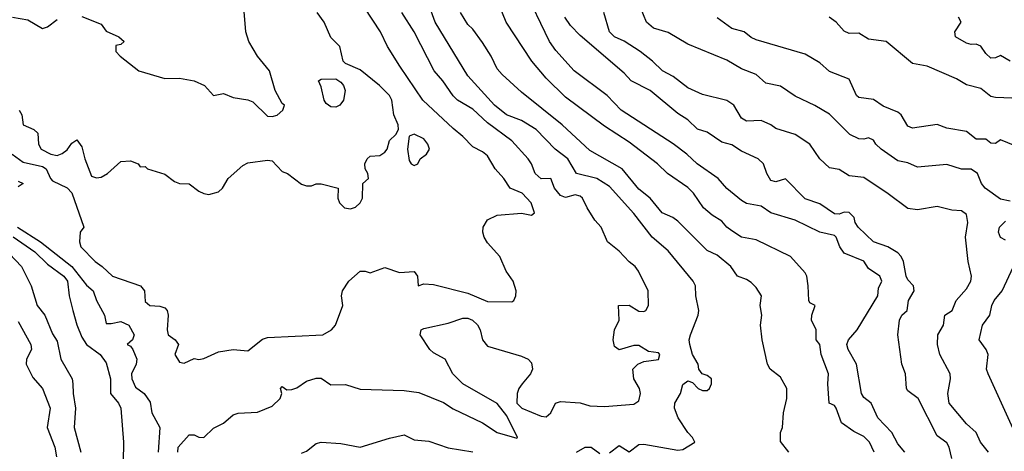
# Model space of a CAD drawing. Header units: metres. Extents: x -46681 to -43747, y -240911 to -237677.
# Tile 170 of 256: x -46191 to -46090, y -239709 to -239665. Entities that reach past the tile are written whole.
import ezdxf

# ---------------------------------------------------------------- set-up
doc = ezdxf.new("R2010")
doc.units = ezdxf.units.M
doc.layers.add('CONTOUR_INDEX', color=1, linetype='Continuous')
doc.layers.add('CONTOUR_INTER', color=3, linetype='Continuous')

msp = doc.modelspace()

# ---------------------------------------------------------------- linework, layer by layer
at = {"layer": 'CONTOUR_INDEX'}
for points, elevation in [([(-46174.77, -239709.52), (-46174.74, -239709.02), (-46173.6, -239707.77), (-46173.1, -239707.76), (-46172.6, -239707.99), (-46172.1, -239708.04), (-46171.1, -239707.08), (-46170.1, -239706.57), (-46169.1, -239705.7), (-46168.6, -239705.54), (-46166.6, -239705.43), (-46165.1, -239704.81), (-46164.31, -239704.02), (-46164.11, -239703.52), (-46164.26, -239703.02), (-46164.1, -239702.82), (-46163.6, -239703.15), (-46163.1, -239703.11), (-46162.6, -239702.93), (-46161.6, -239702.26), (-46160.6, -239701.94), (-46160.1, -239701.95), (-46159.1, -239702.63), (-46157.6, -239702.62), (-46156.1, -239703.07), (-46151.6, -239703.21), (-46150.1, -239703.43), (-46147.6, -239704.44), (-46146.6, -239705.08), (-46143.6, -239706.51), (-46142.1, -239707.52), (-46140.1, -239708.09), (-46140.01, -239708.02), (-46141.1, -239705.82), (-46142.1, -239704.55), (-46145.62, -239702.52), (-46146.62, -239701.52), (-46147.41, -239700.02), (-46148.6, -239699.38), (-46148.99, -239699.02), (-46149.97, -239697.52), (-46149.86, -239697.02), (-46149.6, -239696.88), (-46147.1, -239696.33), (-46145.6, -239695.81), (-46145.1, -239695.83), (-46144.63, -239696.02), (-46144.1, -239696.49), (-46143.84, -239697.02), (-46143.61, -239698.02), (-46143.1, -239698.68), (-46139.6, -239699.71), (-46138.92, -239700.02), (-46138.6, -239700.39), (-46138.49, -239701.02), (-46138.67, -239701.52), (-46139.55, -239702.52), (-46139.89, -239703.02), (-46140.05, -239703.52), (-46140.07, -239704.52), (-46139.58, -239705.02), (-46137.6, -239705.84), (-46137.1, -239705.92), (-46136.6, -239705.52), (-46136.12, -239704.52), (-46135.6, -239704.35), (-46133.6, -239704.48), (-46132.6, -239704.8), (-46131.1, -239704.85), (-46128.1, -239704.61), (-46127.6, -239704.29), (-46127.43, -239703.52), (-46127.52, -239703.02), (-46128.13, -239702.02), (-46128.22, -239701.02), (-46127.7, -239700.52), (-46127.1, -239700.25), (-46125.6, -239700.06), (-46125.44, -239699.52), (-46125.6, -239699.35), (-46126.6, -239699.22), (-46127.6, -239698.6), (-46128.1, -239698.6), (-46129.6, -239699.04), (-46130.1, -239698.71), (-46130.23, -239698.02), (-46130.09, -239697.02), (-46129.6, -239696.02), (-46129.68, -239694.52), (-46128.6, -239694.5), (-46127.6, -239695.09), (-46127.1, -239695.12), (-46126.88, -239695.02), (-46126.6, -239694.53), (-46126.66, -239693.02), (-46127.64, -239691.02), (-46127.99, -239690.52), (-46128.6, -239690.06), (-46129.6, -239688.95), (-46130.8, -239688.02), (-46131.47, -239686.52), (-46132.1, -239685.79), (-46132.89, -239684.52), (-46133.35, -239683.52), (-46133.6, -239683.33), (-46134.1, -239683.21), (-46135.1, -239683.46), (-46135.6, -239683.27), (-46136.24, -239682.52), (-46136.6, -239681.52), (-46137.6, -239681.55), (-46138.22, -239681.02), (-46138.6, -239680.02), (-46138.93, -239679.52), (-46140.6, -239677.67), (-46143.1, -239675.83), (-46144.6, -239674.44), (-46146.17, -239673.52), (-46146.6, -239673.05), (-46147.64, -239671.52), (-46148.54, -239670.52), (-46150.6, -239666.51), (-46151.86, -239664.52)], 105), ([(-46095.6, -239710.18), (-46095.85, -239709.02), (-46096.1, -239708.59), (-46097.1, -239707.84), (-46099.03, -239704.02), (-46100.1, -239703.26), (-46100.21, -239703.02), (-46100.33, -239701.52), (-46100.71, -239700.52), (-46101.12, -239697.52), (-46100.95, -239696.02), (-46100.69, -239695.52), (-46100.15, -239695.02), (-46100.01, -239694.02), (-46099.44, -239693.02), (-46099.51, -239692.52), (-46100.1, -239691.88), (-46100.25, -239691.52), (-46100.54, -239690.02), (-46100.76, -239689.52), (-46101.1, -239689.14), (-46102.14, -239688.52), (-46103.6, -239688), (-46105.16, -239686.52), (-46105.48, -239686.02), (-46105.59, -239685.52), (-46106.1, -239685.01), (-46106.6, -239684.96), (-46107.1, -239685.18), (-46107.6, -239685.15), (-46109.1, -239684.12), (-46110.6, -239683.62), (-46112.6, -239681.56), (-46113.6, -239681.86), (-46114.1, -239681.72), (-46114.5, -239681.02), (-46114.86, -239680.02), (-46115.39, -239679.52), (-46117.1, -239678.72), (-46118.1, -239678.08), (-46119.1, -239677.8), (-46120.6, -239676.78), (-46121.6, -239676.47), (-46122.59, -239675.52), (-46123.6, -239674.87), (-46126.45, -239672.52), (-46128.4, -239671.52), (-46129.1, -239670.73), (-46133.6, -239666.9), (-46134.6, -239665.86), (-46135.16, -239665.02)], 110), ([(-46089.6, -239669.53), (-46090.6, -239668.92), (-46091.1, -239669.16), (-46091.6, -239669.22), (-46092.1, -239668.74), (-46092.6, -239667.99), (-46093.1, -239667.78), (-46093.6, -239667.81), (-46094.1, -239667.67), (-46095.2, -239667.02), (-46095.27, -239666.52), (-46094.63, -239665.52), (-46094.89, -239665.02)], 115), ([(-46191.1, -239681.8), (-46190.59, -239682.02), (-46191.1, -239682.38)], 105), ([(-46191.18, -239686.52), (-46188.81, -239688.02), (-46185.6, -239690.54), (-46184.1, -239692.45), (-46183.42, -239693.02), (-46183.08, -239694.02), (-46182.25, -239695.52), (-46182.1, -239696.35), (-46181.6, -239696.37), (-46180.6, -239696.15), (-46179.77, -239696.52), (-46179.24, -239697.52), (-46179.39, -239698.02), (-46179.96, -239698.52), (-46179.6, -239698.67), (-46179.35, -239699.02), (-46178.96, -239700.02), (-46179.02, -239700.52), (-46179.51, -239701.52), (-46179.48, -239702.02), (-46179.1, -239702.89), (-46178.2, -239703.52), (-46177.6, -239704.4), (-46177.43, -239705.52), (-46176.6, -239707.02), (-46176.77, -239709.52)], 105)]:
    msp.add_lwpolyline(points, dxfattribs=dict(at, elevation=elevation))
at = {"layer": 'CONTOUR_INTER'}
for points, elevation in [([(-46130.6, -239709.61), (-46129.6, -239708.83), (-46128.6, -239709.5), (-46127.6, -239708.76), (-46127.1, -239708.72), (-46123.6, -239709.34), (-46123.1, -239709.27), (-46121.89, -239708.52), (-46122.1, -239708.02), (-46122.6, -239707.5), (-46123.59, -239706.02), (-46123.95, -239705.02), (-46123.92, -239704.52), (-46123.35, -239703.52), (-46123.1, -239702.61), (-46122.6, -239702.24), (-46122.1, -239702.41), (-46121.53, -239703.02), (-46121.1, -239703.23), (-46120.6, -239703.21), (-46120.36, -239703.02), (-46120.16, -239702.52), (-46120.16, -239702.02), (-46120.6, -239701.69), (-46121.12, -239701.52), (-46121.46, -239701.02), (-46121.54, -239700.52), (-46122.13, -239699.52), (-46122.4, -239698.52), (-46122.44, -239698.02), (-46122.31, -239697.52), (-46121.53, -239695.52), (-46121.45, -239695.02), (-46121.76, -239693.52), (-46121.82, -239692.52), (-46122.05, -239692.02), (-46124.6, -239688.93), (-46126.24, -239687.52), (-46128.1, -239685.12), (-46130.6, -239682.35), (-46131.9, -239681.52), (-46133.97, -239681.02), (-46134.85, -239679.52), (-46136.15, -239678.52), (-46138.12, -239676.52), (-46139.6, -239675.6), (-46141.14, -239675.02), (-46142.36, -239674.02), (-46145.09, -239671.02), (-46148.43, -239665.52), (-46149.86, -239661.52)], 106), ([(-46100.38, -239709.52), (-46101.1, -239708.66), (-46101.72, -239707.52), (-46103.14, -239706.02), (-46103.82, -239704.52), (-46104.6, -239703.94), (-46104.81, -239703.52), (-46105.35, -239700.52), (-46106.19, -239699.02), (-46106.31, -239698.52), (-46106.15, -239698.02), (-46105.28, -239697.02), (-46103.16, -239693.52), (-46103.1, -239692.75), (-46102.75, -239692.02), (-46102.94, -239691.52), (-46104.1, -239690.73), (-46104.6, -239689.97), (-46106.6, -239689.15), (-46107.03, -239688.52), (-46107.42, -239687.52), (-46107.6, -239687.36), (-46109.1, -239687.01), (-46111.6, -239685.78), (-46114.1, -239685.03), (-46115.1, -239684.35), (-46116.6, -239684.09), (-46117.1, -239683.77), (-46118.6, -239682.54), (-46119.5, -239681.52), (-46121.64, -239680.02), (-46122.7, -239679.02), (-46124.1, -239677.97), (-46129.42, -239674.52), (-46130.84, -239673.02), (-46134.21, -239670.52), (-46136.1, -239668.44), (-46136.73, -239667.52), (-46139.37, -239662.02)], 109), ([(-46191.72, -239679.02), (-46190.6, -239679.84), (-46188.6, -239680.28), (-46188.22, -239680.52), (-46187.8, -239681.52), (-46187.6, -239681.75), (-46186.1, -239682.48), (-46185.6, -239682.99), (-46184.39, -239686.52), (-46184.76, -239687.02), (-46184.81, -239688.02), (-46184.68, -239688.52), (-46183.23, -239690.02), (-46182.49, -239690.52), (-46181.46, -239691.52), (-46178.59, -239692.52), (-46178.19, -239693.02), (-46178.1, -239694.1), (-46177.62, -239694.52), (-46176.6, -239694.58), (-46176.1, -239694.76), (-46175.86, -239695.02), (-46175.75, -239695.52), (-46175.87, -239697.02), (-46175.76, -239697.52), (-46175.03, -239698.02), (-46174.7, -239698.52), (-46175.06, -239699.52), (-46174.6, -239700.33), (-46174.1, -239700.41), (-46173.1, -239699.93), (-46172.6, -239700.03), (-46172.1, -239699.93), (-46170.6, -239699.27), (-46169.1, -239699.02), (-46167.6, -239699.16), (-46166.1, -239697.98), (-46165.6, -239697.79), (-46159.92, -239697.52), (-46159.03, -239697.02), (-46158.63, -239696.52), (-46157.87, -239694.52), (-46158.01, -239693.52), (-46157.91, -239693.02), (-46157.27, -239692.02), (-46156.1, -239691.01), (-46155.6, -239691), (-46155.1, -239691.16), (-46153.6, -239690.63), (-46152.1, -239691.14), (-46150.6, -239691.03), (-46150.26, -239691.52), (-46150.17, -239692.52), (-46149.6, -239692.29), (-46148.6, -239692.37), (-46145.1, -239693.25), (-46143.1, -239694.11), (-46140.6, -239694.15), (-46140.4, -239694.02), (-46140.19, -239693.52), (-46140.16, -239693.02), (-46140.45, -239692.02), (-46141.17, -239691.02), (-46141.83, -239689.52), (-46143.1, -239688.09), (-46143.43, -239687.52), (-46143.57, -239687.02), (-46143.53, -239686.52), (-46143.1, -239685.77), (-46142.1, -239685.28), (-46139.6, -239685.08), (-46138.6, -239685.29), (-46138.26, -239685.02), (-46138.63, -239684.02), (-46139.54, -239683.02), (-46140.77, -239682.52), (-46141.42, -239681.52), (-46142.3, -239680.52), (-46143.1, -239679.21), (-46143.6, -239678.8), (-46144.6, -239678.27), (-46145.6, -239677.21), (-46146.6, -239676.42), (-46149.69, -239673.52), (-46152.06, -239670.02), (-46153.3, -239668.02), (-46154.03, -239666.52), (-46155.67, -239664.02)], 104), ([(-46184.6, -239664.96), (-46182.6, -239665.73), (-46182.1, -239666.43), (-46180.79, -239667.02), (-46180.25, -239667.52), (-46180.6, -239667.81), (-46181.1, -239667.91), (-46181.1, -239668.52), (-46180.67, -239669.02), (-46178.76, -239670.52), (-46176.1, -239671.28), (-46174.6, -239671.26), (-46173.08, -239671.52), (-46172.03, -239672.02), (-46171.1, -239673.02), (-46170.1, -239672.81), (-46169.1, -239673.24), (-46167.6, -239673.49), (-46167.1, -239673.69), (-46165.6, -239675.13), (-46165.1, -239675.19), (-46164.6, -239675.04), (-46164.03, -239674.52), (-46163.86, -239674.02), (-46164.1, -239673.84), (-46164.81, -239672.52), (-46165.4, -239670.52), (-46166.63, -239669.02), (-46167.5, -239667.52), (-46167.82, -239666.52), (-46168.01, -239664.02)], 102), ([(-46103.54, -239709.52), (-46104.02, -239708.52), (-46104.6, -239707.91), (-46105.6, -239707.41), (-46106.86, -239706.52), (-46107.4, -239705.02), (-46107.6, -239704.76), (-46108.14, -239704.52), (-46108.28, -239702.52), (-46108.2, -239701.52), (-46108.94, -239699.52), (-46109.1, -239698.52), (-46109.45, -239698.02), (-46109.47, -239697.02), (-46109.95, -239696.02), (-46109.92, -239695.52), (-46109.58, -239694.52), (-46110.1, -239694.25), (-46110.2, -239694.02), (-46110.28, -239692.52), (-46110.43, -239691.52), (-46110.6, -239691.17), (-46112.1, -239689.5), (-46115.6, -239687.79), (-46117.1, -239687.52), (-46118.1, -239686.88), (-46118.59, -239686.52), (-46119.1, -239685.9), (-46120.1, -239685.29), (-46121, -239684.52), (-46122, -239683.02), (-46122.6, -239682.43), (-46124.68, -239681.02), (-46125.7, -239680.02), (-46128.6, -239677.79), (-46131.1, -239676.17), (-46135.1, -239673.21), (-46137.1, -239671.25), (-46138.54, -239669.52), (-46141.18, -239665.52), (-46142.01, -239663.52)], 108), ([(-46089.6, -239683.86), (-46090.6, -239683.63), (-46092.16, -239682.52), (-46092.54, -239682.02), (-46092.97, -239681.02), (-46093.6, -239680.58), (-46094.6, -239680.58), (-46096.1, -239680.1), (-46099.1, -239680.38), (-46100.1, -239679.93), (-46101.1, -239679.7), (-46102.81, -239678.52), (-46103.36, -239678.02), (-46103.6, -239677.6), (-46104.1, -239677.36), (-46104.6, -239677.5), (-46105.1, -239677.47), (-46106.02, -239677.02), (-46108.1, -239674.94), (-46109.6, -239674.04), (-46111.6, -239673.09), (-46113.1, -239672.08), (-46114.6, -239671.78), (-46115.6, -239670.88), (-46117.1, -239670.31), (-46118.6, -239669.42), (-46122.6, -239667.79), (-46124.6, -239666.59), (-46126.1, -239666.14), (-46126.82, -239665.52), (-46127.42, -239664.02)], 112), ([(-46191.67, -239665.02), (-46190.1, -239665.3), (-46188.6, -239666.17), (-46188.1, -239666.02), (-46187.1, -239665.24)], 102), ([(-46191, -239674.52), (-46190.73, -239675.02), (-46190.58, -239676.02), (-46189.51, -239676.52), (-46189.1, -239676.89), (-46189.01, -239678.02), (-46188.73, -239678.52), (-46187.76, -239679.02), (-46187.1, -239679.17), (-46186.6, -239678.98), (-46186.1, -239678.6), (-46185.6, -239677.91), (-46185.1, -239677.57), (-46184.6, -239678.27), (-46184.27, -239679.52), (-46183.6, -239681.27), (-46183.1, -239681.47), (-46182.6, -239681.4), (-46181.95, -239681.02), (-46180.6, -239679.78), (-46179.6, -239679.7), (-46178.83, -239680.02), (-46178.6, -239680.32), (-46178.1, -239680.31), (-46177.85, -239680.52), (-46176.1, -239681.08), (-46175.1, -239681.82), (-46174.6, -239682.02), (-46173.6, -239682.07), (-46172.6, -239682.81), (-46172.1, -239683.07), (-46171.6, -239683.16), (-46170.6, -239682.88), (-46170.19, -239682.52), (-46169.63, -239681.52), (-46168.1, -239680.19), (-46167.6, -239679.92), (-46165.6, -239679.64), (-46165.1, -239679.71), (-46164.1, -239680.81), (-46163.54, -239681.02), (-46162.1, -239682.11), (-46161.6, -239682.28), (-46161.1, -239682.27), (-46160.6, -239682.08), (-46160.1, -239682.06), (-46158.37, -239682.52), (-46158.38, -239683.52), (-46158.21, -239684.02), (-46157.7, -239684.52), (-46157.1, -239684.62), (-46156.6, -239684.45), (-46156.1, -239684.03), (-46155.86, -239683.52), (-46155.83, -239682.02), (-46155.26, -239681.52), (-46155.34, -239681.02), (-46155.6, -239680.52), (-46155.64, -239680.02), (-46155.39, -239679.52), (-46155.1, -239679.25), (-46154.1, -239679.16), (-46153.6, -239678.84), (-46153.36, -239678.52), (-46153.1, -239677.63), (-46152.46, -239677.02), (-46152.18, -239676.52), (-46152.22, -239676.02), (-46152.67, -239675.02), (-46152.87, -239673.52), (-46153.11, -239673.02), (-46154.12, -239672.02), (-46156.1, -239670.42), (-46157.6, -239669.75), (-46157.85, -239669.52), (-46158.19, -239668.02), (-46159.1, -239667.1), (-46159.8, -239665.52), (-46160.52, -239664.52)], 103), ([(-46112.25, -239709.52), (-46113.1, -239708.43), (-46113.11, -239707.52), (-46112.92, -239707.02), (-46112.82, -239705.52), (-46112.46, -239704.02), (-46112.47, -239703.02), (-46113.1, -239701.87), (-46114.17, -239701.02), (-46114.43, -239700.52), (-46114.99, -239698.02), (-46115.16, -239696.52), (-46115.01, -239695.52), (-46115.18, -239694.52), (-46115.06, -239693.52), (-46115.6, -239692.67), (-46116.1, -239692.18), (-46116.6, -239691.85), (-46117.5, -239691.52), (-46118.2, -239690.52), (-46119.6, -239689.36), (-46120.6, -239688.88), (-46123.6, -239685.9), (-46124.12, -239685.52), (-46125.21, -239685.02), (-46126.44, -239683.52), (-46127.6, -239682.62), (-46129.32, -239680.52), (-46132.6, -239678.65), (-46135.43, -239676.02), (-46139.6, -239672.68), (-46141.6, -239670.87), (-46142.1, -239670.29), (-46142.7, -239669.02), (-46143.6, -239667.61), (-46144.6, -239666.25), (-46145.1, -239665.78), (-46145.85, -239664.52)], 107), ([(-46091.84, -239709.52), (-46092.65, -239708.52), (-46093.1, -239707.52), (-46094.1, -239706.64), (-46095.85, -239704.52), (-46095.99, -239703.52), (-46095.71, -239702.02), (-46095.77, -239701.52), (-46096.8, -239699.52), (-46097.04, -239698.52), (-46097, -239697.52), (-46096.44, -239696.52), (-46096.31, -239695.52), (-46095.55, -239695.02), (-46095.15, -239694.02), (-46094.1, -239692.82), (-46093.64, -239692.02), (-46093.57, -239691.52), (-46093.92, -239690.02), (-46094.17, -239687.52), (-46093.93, -239686.02), (-46094.1, -239685.2), (-46094.6, -239684.82), (-46095.6, -239684.75), (-46097.1, -239684.39), (-46099.1, -239684.72), (-46100.1, -239684.61), (-46102.1, -239683.09), (-46104.6, -239681.42), (-46106.1, -239681.24), (-46107.1, -239680.61), (-46108.1, -239680.42), (-46109.08, -239679.52), (-46110.12, -239678.02), (-46111.6, -239677.03), (-46113.6, -239676.41), (-46114.09, -239676.02), (-46115.1, -239675.58), (-46116.6, -239675.65), (-46117.1, -239675.35), (-46117.89, -239674.02), (-46118.6, -239673.55), (-46121.1, -239672.94), (-46122.6, -239672.25), (-46124.1, -239671.1), (-46125.18, -239670.52), (-46126.19, -239669.52), (-46127.45, -239668.52), (-46129.1, -239667.46), (-46130.1, -239667.02), (-46130.62, -239666.52), (-46131.17, -239664.52)], 111), ([(-46089.1, -239678.17), (-46090.6, -239677.58), (-46091.1, -239677.93), (-46091.6, -239677.91), (-46092.1, -239677.5), (-46093.1, -239677.49), (-46094.1, -239676.73), (-46096.1, -239676.36), (-46097.1, -239675.99), (-46099.6, -239676.38), (-46100.1, -239676.16), (-46100.78, -239675.02), (-46101.1, -239674.74), (-46102.6, -239674.13), (-46103.6, -239673.45), (-46105.1, -239673.23), (-46105.33, -239673.02), (-46106.1, -239671.35), (-46108.1, -239670.57), (-46109.1, -239669.68), (-46110.6, -239668.79), (-46115.6, -239667.32), (-46116.1, -239667.1), (-46116.84, -239666.52), (-46118.1, -239666.17), (-46119.6, -239665.08)], 113), ([(-46088.6, -239673.35), (-46091.1, -239673.24), (-46091.6, -239673.12), (-46092.6, -239672.33), (-46094.1, -239671.93), (-46095.1, -239671.33), (-46098.1, -239670.03), (-46099.6, -239669.74), (-46102.31, -239667.52), (-46104.1, -239667.25), (-46105.1, -239666.66), (-46106.1, -239666.68), (-46106.6, -239666.44), (-46107.41, -239665.52), (-46108.12, -239665.02)], 114), ([(-46160.38, -239671.52), (-46160.1, -239671.36), (-46158.6, -239671.31), (-46158.1, -239671.68), (-46157.82, -239672.02), (-46157.65, -239672.52), (-46157.83, -239673.52), (-46158.18, -239674.02), (-46158.6, -239674.22), (-46159.1, -239674.2), (-46159.6, -239673.85), (-46159.81, -239673.52), (-46160.1, -239672.13), (-46160.38, -239671.52)], 103), ([(-46150.6, -239676.97), (-46151.1, -239677.18), (-46151.28, -239678.52), (-46151.1, -239679.67), (-46150.88, -239680.02), (-46150.6, -239680.21), (-46150.21, -239680.02), (-46149.96, -239679.52), (-46149.32, -239679.02), (-46149.02, -239678.52), (-46149.18, -239678.02), (-46149.6, -239677.48), (-46150.6, -239676.97)], 103), ([(-46090.1, -239687.83), (-46090.6, -239687.56), (-46090.8, -239687.02), (-46090.71, -239686.52), (-46090.1, -239685.89)], 112), ([(-46191.6, -239687.49), (-46189.38, -239689.02), (-46188.1, -239690.29), (-46186.42, -239691.52), (-46186.05, -239692.02), (-46185.87, -239693.52), (-46185.5, -239695.02), (-46185.1, -239696.51), (-46184.6, -239697.76), (-46184.12, -239698.52), (-46182.71, -239699.52), (-46182.1, -239700.38), (-46181.64, -239702.02), (-46181.65, -239703.52), (-46180.85, -239704.52), (-46180.61, -239705.02), (-46180.32, -239708.52), (-46180.37, -239710.52)], 106), ([(-46192.6, -239688.57), (-46190.75, -239690.52), (-46189.76, -239692.52), (-46189.17, -239694.52), (-46188.36, -239695.52), (-46187.6, -239697.42), (-46187.1, -239698.18), (-46186.73, -239700.02), (-46185.58, -239702.02), (-46185.5, -239702.52), (-46185.48, -239703.52), (-46185.23, -239705.02), (-46185.37, -239707.02), (-46184.7, -239709.52)], 107), ([(-46088.45, -239709.02), (-46091.86, -239701.52), (-46092.03, -239701.02), (-46091.87, -239699.52), (-46092.07, -239699.02), (-46092.78, -239698.02), (-46092.45, -239696.52), (-46091.71, -239695.52), (-46091.5, -239694.52), (-46091.25, -239694.02), (-46090.43, -239693.02), (-46089.28, -239690.52)], 112), ([(-46191.1, -239696.17), (-46189.8, -239698.52), (-46189.73, -239699.02), (-46190.24, -239700.02), (-46190.28, -239700.52), (-46189.6, -239701.89), (-46188.6, -239703.02), (-46187.83, -239705.02), (-46188.12, -239707.02), (-46187.33, -239709.02), (-46187.17, -239710.02)], 108), ([(-46162.1, -239709.64), (-46161.6, -239709.42), (-46160.6, -239708.63), (-46160.1, -239708.5), (-46158.1, -239708.65), (-46156.1, -239709.03), (-46153.1, -239708.11), (-46151.6, -239707.77), (-46150.6, -239708.28), (-46149.1, -239708.4), (-46147.1, -239709.1), (-46144.6, -239709.5)], 106), ([(-46133.97, -239709.52), (-46133.1, -239709.03), (-46132.49, -239709.02), (-46131.6, -239709.67)], 106)]:
    msp.add_lwpolyline(points, dxfattribs=dict(at, elevation=elevation))

doc.saveas('drawing.dxf')
